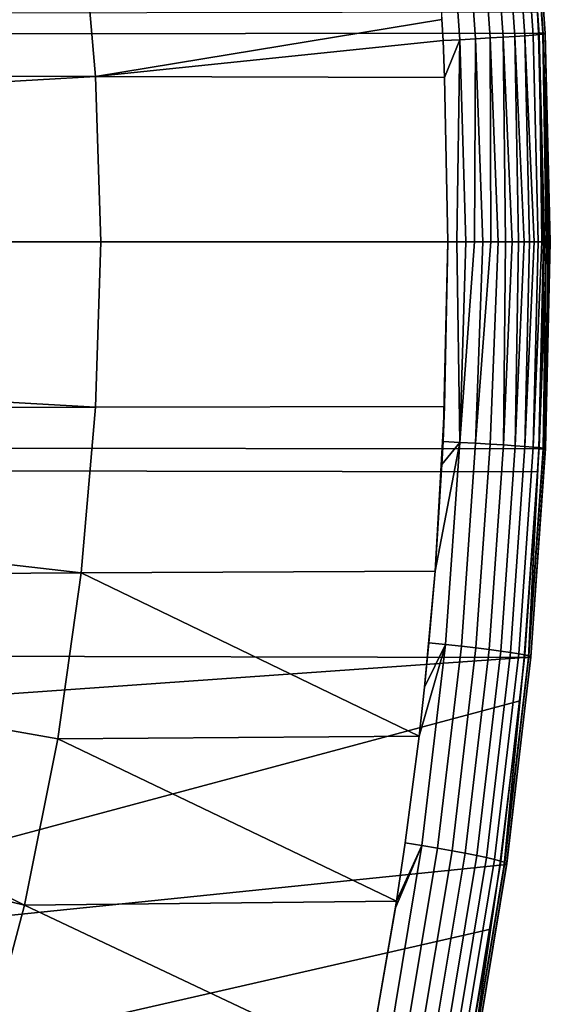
# Model space of a CAD drawing. Header units: metres. Extents: x -25 to 132, y -25 to 25.
# Tile 245 of 256: x 129.14 to 132.19, y -4.37 to 1.27. Entities that reach past the tile are written whole.
import ezdxf

# ---------------------------------------------------------------- set-up
doc = ezdxf.new("R2010")
doc.units = ezdxf.units.M
doc.layers.add('solid_12_061_071_XXX', color=7, linetype='CONTINUOUS')

msp = doc.modelspace()

# ---------------------------------------------------------------- linework, layer by layer
at = {"layer": 'solid_12_061_071_XXX'}
for points in [[(132.003815, 2.372378, 90.220955), (132.087006, 1.186816, 90.249084), (132.040543, 1.183179, 90.155243), (131.95752, 2.365123, 90.127151)], [(132.03891, 2.378734, 90.319572), (132.122253, 1.190005, 90.347702), (132.087006, 1.186816, 90.249084), (132.003815, 2.372378, 90.220955)], [(132.062332, 2.384105, 90.421646), (132.145813, 1.192704, 90.44976), (132.122253, 1.190005, 90.347702), (132.03891, 2.378734, 90.319572)], [(132.060196, 2.393651, 90.734657), (132.113403, 1.31762, 90.862473), (132.119263, 1.197912, 90.864433)], [(132.060196, 2.393651, 90.734657), (132.119263, 1.197912, 90.864433), (132.143967, 1.197522, 90.762642)], [(132.060196, 2.393651, 90.734657), (132.143967, 1.197522, 90.762642), (132.156754, 1.196488, 90.658646), (132.073044, 2.391615, 90.630608)], [(132.073776, 2.388418, 90.525795), (132.157364, 1.194874, 90.553879), (132.145813, 1.192704, 90.44976), (132.062332, 2.384105, 90.421646)], [(132.073044, 2.391615, 90.630608), (132.156754, 1.196488, 90.658646), (132.157364, 1.194874, 90.553879), (132.073776, 2.388418, 90.525795)], [(131.666794, 1.160175, 89.799019), (131.570877, 1.154746, 89.757202), (131.564804, 1.27699, 89.755157), (131.584808, 2.319164, 89.771477)], [(131.674988, 2.329241, 89.824059), (131.757202, 1.165215, 89.851768), (131.666794, 1.160175, 89.799019), (131.584808, 2.319164, 89.771477)], [(131.758408, 2.339005, 89.886833), (131.840851, 1.170101, 89.91468), (131.757202, 1.165215, 89.851768), (131.674988, 2.329241, 89.824059)], [(131.833969, 2.348323, 89.958946), (131.916611, 1.174764, 89.9869), (131.840851, 1.170101, 89.91468), (131.758408, 2.339005, 89.886833)], [(131.90065, 2.357068, 90.039413), (131.98349, 1.179144, 90.067451), (131.916611, 1.174764, 89.9869), (131.833969, 2.348323, 89.958946)], [(131.95752, 2.365123, 90.127151), (132.040543, 1.183179, 90.155243), (131.98349, 1.179144, 90.067451), (131.90065, 2.357068, 90.039413)], [(129.575958, 0.948505, 89.021164), (127.581657, 0.954169, 88.285645), (127.509666, 1.669553, 88.262924), (129.493927, 1.898662, 88.994637)], [(131.564804, 1.27699, 89.755157), (129.575958, 0.948505, 89.021164), (129.493927, 1.898662, 88.994637), (131.525253, 1.888474, 89.74189)], [(132.113403, 1.31762, 90.862473), (128.748001, 1.312482, 101.871193), (128.753815, 1.194196, 101.87294), (132.119263, 1.197912, 90.864433)], [(131.564804, 1.27699, 89.755157), (131.570877, 1.154746, 89.757202), (129.575958, 0.948505, 89.021164)], [(128.753815, 1.194196, 101.87294), (128.78183, 0, 101.881355), (132.147156, 0, 90.873856), (132.119263, 1.197912, 90.864433)], [(132.040543, 1.183179, 90.155243), (132.087006, 1.186816, 90.249084), (132.116425, 0, 90.262596), (132.092834, 0, 90.210968)], [(132.087006, 1.186816, 90.249084), (132.122253, 1.190005, 90.347702), (132.136719, 0, 90.315605), (132.116425, 0, 90.262596)], [(132.143967, 1.197522, 90.762642), (132.119263, 1.197912, 90.864433), (132.147156, 0, 90.873856), (132.162018, 0, 90.819069)], [(132.122253, 1.190005, 90.347702), (132.145813, 1.192704, 90.44976), (132.167099, 0, 90.424927), (132.153625, 0, 90.369789)], [(132.122253, 1.190005, 90.347702), (132.153625, 0, 90.369789), (132.136719, 0, 90.315605)], [(132.143967, 1.197522, 90.762642), (132.162018, 0, 90.819069), (132.173416, 0, 90.763466)], [(132.156754, 1.196488, 90.658646), (132.143967, 1.197522, 90.762642), (132.173416, 0, 90.763466), (132.18129, 0, 90.707253)], [(132.145813, 1.192704, 90.44976), (132.157364, 1.194874, 90.553879), (132.183472, 0, 90.537209), (132.177048, 0, 90.480812)], [(132.145813, 1.192704, 90.44976), (132.177048, 0, 90.480812), (132.167099, 0, 90.424927)], [(132.156754, 1.196488, 90.658646), (132.18129, 0, 90.707253), (132.185593, 0, 90.650658)], [(132.157364, 1.194874, 90.553879), (132.156754, 1.196488, 90.658646), (132.185593, 0, 90.650658), (132.186325, 0, 90.593895)], [(132.157364, 1.194874, 90.553879), (132.186325, 0, 90.593895), (132.183472, 0, 90.537209)], [(131.570877, 1.154746, 89.757202), (131.579971, 0.942719, 89.760269), (129.575958, 0.948505, 89.021164)], [(131.666794, 1.160175, 89.799019), (131.579971, 0.942719, 89.760269), (131.570877, 1.154746, 89.757202)], [(131.650742, 0, 89.787727), (131.598145, 0, 89.766403), (131.579971, 0.942719, 89.760269), (131.666794, 1.160175, 89.799019)], [(131.666794, 1.160175, 89.799019), (131.701904, 0, 89.812325), (131.650742, 0, 89.787727)], [(131.666794, 1.160175, 89.799019), (131.757202, 1.165215, 89.851768), (131.751404, 0, 89.840096), (131.701904, 0, 89.812325)], [(131.757202, 1.165215, 89.851768), (131.799057, 0, 89.870941), (131.751404, 0, 89.840096)], [(131.757202, 1.165215, 89.851768), (131.840851, 1.170101, 89.91468), (131.844666, 0, 89.904724), (131.799057, 0, 89.870941)], [(131.840851, 1.170101, 89.91468), (131.916611, 1.174764, 89.9869), (131.929062, 0, 89.980568), (131.888062, 0, 89.941315)], [(131.840851, 1.170101, 89.91468), (131.888062, 0, 89.941315), (131.844666, 0, 89.904724)], [(131.916611, 1.174764, 89.9869), (131.98349, 1.179144, 90.067451), (132.003235, 0, 90.066422), (131.967499, 0, 90.022324)], [(131.916611, 1.174764, 89.9869), (131.967499, 0, 90.022324), (131.929062, 0, 89.980568)], [(131.98349, 1.179144, 90.067451), (132.040543, 1.183179, 90.155243), (132.066025, 0, 90.160934), (132.036118, 0, 90.112686)], [(131.98349, 1.179144, 90.067451), (132.036118, 0, 90.112686), (132.003235, 0, 90.066422)], [(132.040543, 1.183179, 90.155243), (132.092834, 0, 90.210968), (132.066025, 0, 90.160934)], [(127.589882, 0.833973, 88.288239), (127.581657, 0.954169, 88.285645), (129.575958, 0.948505, 89.021164)], [(129.607346, 0, 89.031548), (127.616547, 0, 88.296684), (127.589882, 0.833973, 88.288239), (129.575958, 0.948505, 89.021164)], [(131.598145, 0, 89.766403), (129.607346, 0, 89.031548), (129.575958, 0.948505, 89.021164), (131.579971, 0.942719, 89.760269)], [(127.589882, -0.833992, 88.288239), (127.616547, 0, 88.296684), (129.607346, 0, 89.031548), (129.575958, -0.948505, 89.021164)], [(128.78183, 0, 101.881355), (128.754318, -1.183467, 101.873093), (132.119766, -1.187136, 90.864601), (132.147156, 0, 90.873856)], [(129.575958, -0.948505, 89.021164), (129.607346, 0, 89.031548), (131.598145, 0, 89.766403), (131.579971, -0.942812, 89.760262)], [(131.571365, -1.144393, 89.757362), (131.579971, -0.942812, 89.760262), (131.598145, 0, 89.766403)], [(131.667297, -1.149742, 89.799187), (131.571365, -1.144393, 89.757362), (131.598145, 0, 89.766403), (131.650742, 0, 89.787727)], [(131.650742, 0, 89.787727), (131.701904, 0, 89.812325), (131.667297, -1.149742, 89.799187)], [(131.799057, 0, 89.870941), (131.75769, -1.154737, 89.851936), (131.667297, -1.149742, 89.799187), (131.751404, 0, 89.840096)], [(131.701904, 0, 89.812325), (131.751404, 0, 89.840096), (131.667297, -1.149742, 89.799187)], [(131.888062, 0, 89.941315), (131.841339, -1.159578, 89.914848), (131.75769, -1.154737, 89.851936), (131.844666, 0, 89.904724)], [(131.799057, 0, 89.870941), (131.844666, 0, 89.904724), (131.75769, -1.154737, 89.851936)], [(131.888062, 0, 89.941315), (131.929062, 0, 89.980568), (131.917114, -1.1642, 89.987068), (131.841339, -1.159578, 89.914848)], [(131.967499, 0, 90.022324), (132.003235, 0, 90.066422), (131.983978, -1.16854, 90.067619), (131.917114, -1.1642, 89.987068)], [(131.929062, 0, 89.980568), (131.967499, 0, 90.022324), (131.917114, -1.1642, 89.987068)], [(132.036118, 0, 90.112686), (132.066025, 0, 90.160934), (132.041031, -1.172539, 90.155411), (131.983978, -1.16854, 90.067619)], [(132.003235, 0, 90.066422), (132.036118, 0, 90.112686), (131.983978, -1.16854, 90.067619)], [(132.116425, 0, 90.262596), (132.087509, -1.176144, 90.249252), (132.041031, -1.172539, 90.155411), (132.092834, 0, 90.210968)], [(132.066025, 0, 90.160934), (132.092834, 0, 90.210968), (132.041031, -1.172539, 90.155411)], [(132.153625, 0, 90.369789), (132.122757, -1.179304, 90.34787), (132.087509, -1.176144, 90.249252), (132.136719, 0, 90.315605)], [(132.116425, 0, 90.262596), (132.136719, 0, 90.315605), (132.087509, -1.176144, 90.249252)], [(132.162018, 0, 90.819069), (132.147156, 0, 90.873856), (132.119766, -1.187136, 90.864601), (132.14447, -1.186754, 90.76281)], [(132.177048, 0, 90.480812), (132.146317, -1.181978, 90.449936), (132.122757, -1.179304, 90.34787), (132.167099, 0, 90.424927)], [(132.153625, 0, 90.369789), (132.167099, 0, 90.424927), (132.122757, -1.179304, 90.34787)], [(132.162018, 0, 90.819069), (132.14447, -1.186754, 90.76281), (132.157242, -1.185728, 90.658821), (132.173416, 0, 90.763466)], [(132.186325, 0, 90.593895), (132.157867, -1.184129, 90.554054), (132.146317, -1.181978, 90.449936), (132.183472, 0, 90.537209)], [(132.177048, 0, 90.480812), (132.183472, 0, 90.537209), (132.146317, -1.181978, 90.449936)], [(132.18129, 0, 90.707253), (132.157242, -1.185728, 90.658821), (132.157867, -1.184129, 90.554054), (132.185593, 0, 90.650658)], [(132.18129, 0, 90.707253), (132.173416, 0, 90.763466), (132.157242, -1.185728, 90.658821)], [(132.186325, 0, 90.593895), (132.185593, 0, 90.650658), (132.157867, -1.184129, 90.554054)], [(129.575958, -0.948505, 89.021164), (127.581665, -0.95417, 88.285645), (127.589882, -0.833992, 88.288239)], [(127.509666, -1.669588, 88.262924), (127.581665, -0.95417, 88.285645), (129.575958, -0.948505, 89.021164), (129.493942, -1.898662, 88.994637)], [(129.493942, -1.898662, 88.994637), (129.575958, -0.948505, 89.021164), (131.579971, -0.942812, 89.760262), (131.525253, -1.888476, 89.74189)], [(131.571365, -1.144393, 89.757362), (131.525253, -1.888476, 89.74189), (131.579971, -0.942812, 89.760262)], [(128.754318, -1.183467, 101.873093), (128.748001, -1.312204, 101.871201), (132.113403, -1.317628, 90.862473), (132.119766, -1.187136, 90.864601)], [(131.5858, -2.308767, 89.771805), (131.490112, -2.298488, 89.730156), (131.525253, -1.888476, 89.74189), (131.667297, -1.149742, 89.799187)], [(131.571365, -1.144393, 89.757362), (131.564835, -1.276454, 89.755165), (131.525253, -1.888476, 89.74189)], [(131.667297, -1.149742, 89.799187), (131.525253, -1.888476, 89.74189), (131.564835, -1.276454, 89.755165)], [(131.667297, -1.149742, 89.799187), (131.564835, -1.276454, 89.755165), (131.571365, -1.144393, 89.757362)], [(131.667297, -1.149742, 89.799187), (131.75769, -1.154737, 89.851936), (131.675964, -2.318799, 89.824394), (131.5858, -2.308767, 89.771805)], [(131.75769, -1.154737, 89.851936), (131.841339, -1.159578, 89.914848), (131.759399, -2.328518, 89.887169), (131.675964, -2.318799, 89.824394)], [(131.841339, -1.159578, 89.914848), (131.917114, -1.1642, 89.987068), (131.834961, -2.337795, 89.959282), (131.759399, -2.328518, 89.887169)], [(131.917114, -1.1642, 89.987068), (131.983978, -1.16854, 90.067619), (131.901642, -2.346501, 90.039749), (131.834961, -2.337795, 89.959282)], [(131.983978, -1.16854, 90.067619), (132.041031, -1.172539, 90.155411), (131.958511, -2.35452, 90.127487), (131.901642, -2.346501, 90.039749)], [(132.041031, -1.172539, 90.155411), (132.087509, -1.176144, 90.249252), (132.004807, -2.361743, 90.221291), (131.958511, -2.35452, 90.127487)], [(132.087509, -1.176144, 90.249252), (132.122757, -1.179304, 90.34787), (132.039917, -2.368071, 90.319908), (132.004807, -2.361743, 90.221291)], [(132.122757, -1.179304, 90.34787), (132.146317, -1.181978, 90.449936), (132.063339, -2.373418, 90.421982), (132.039917, -2.368071, 90.319908)], [(132.157242, -1.185728, 90.658821), (132.14447, -1.186754, 90.76281), (132.061188, -2.382922, 90.734993), (132.074051, -2.380894, 90.630943)], [(132.146317, -1.181978, 90.449936), (132.157867, -1.184129, 90.554054), (132.074768, -2.377712, 90.526131), (132.063339, -2.373418, 90.421982)], [(132.157867, -1.184129, 90.554054), (132.157242, -1.185728, 90.658821), (132.074051, -2.380894, 90.630943), (132.074768, -2.377712, 90.526131)], [(132.14447, -1.186754, 90.76281), (132.119766, -1.187136, 90.864601), (132.061188, -2.382922, 90.734993)], [(132.061188, -2.382922, 90.734993), (132.119766, -1.187136, 90.864601), (132.113403, -1.317628, 90.862473)], [(128.748001, -1.312204, 101.871201), (128.6707, -2.376673, 101.847969), (132.036423, -2.383684, 90.836838), (132.113403, -1.317628, 90.862473)], [(132.061188, -2.382922, 90.734993), (132.113403, -1.317628, 90.862473), (132.036423, -2.383684, 90.836838)], [(129.493942, -1.898662, 88.994637), (127.476425, -1.910711, 88.252464), (127.509666, -1.669588, 88.262924)], [(127.375511, -2.500889, 88.220802), (127.476425, -1.910711, 88.252464), (129.493942, -1.898662, 88.994637), (129.359879, -2.850202, 88.951797)], [(131.433609, -2.834718, 89.711403), (129.359879, -2.850202, 88.951797), (129.493942, -1.898662, 88.994637)], [(131.464767, -2.553125, 89.721725), (131.433609, -2.834718, 89.711403), (129.493942, -1.898662, 88.994637), (131.525253, -1.888476, 89.74189)], [(131.490112, -2.298488, 89.730156), (131.464767, -2.553125, 89.721725), (131.525253, -1.888476, 89.74189)], [(131.449692, -3.462322, 89.726685), (131.35434, -3.447487, 89.685295), (131.433609, -2.834718, 89.711403), (131.5858, -2.308767, 89.771805)], [(131.5858, -2.308767, 89.771805), (131.433609, -2.834718, 89.711403), (131.464767, -2.553125, 89.721725)], [(131.5858, -2.308767, 89.771805), (131.675964, -2.318799, 89.824394), (131.539474, -3.477371, 89.779007), (131.449692, -3.462322, 89.726685)], [(131.5858, -2.308767, 89.771805), (131.464767, -2.553125, 89.721725), (131.490112, -2.298488, 89.730156)], [(131.675964, -2.318799, 89.824394), (131.759399, -2.328518, 89.887169), (131.622528, -3.491946, 89.841553), (131.539474, -3.477371, 89.779007)], [(131.759399, -2.328518, 89.887169), (131.834961, -2.337795, 89.959282), (131.697739, -3.505848, 89.913483), (131.622528, -3.491946, 89.841553)], [(131.834961, -2.337795, 89.959282), (131.901642, -2.346501, 90.039749), (131.764084, -3.518889, 89.993813), (131.697739, -3.505848, 89.913483)], [(131.901642, -2.346501, 90.039749), (131.958511, -2.35452, 90.127487), (131.820648, -3.530891, 90.081451), (131.764084, -3.518889, 89.993813)], [(131.958511, -2.35452, 90.127487), (132.004807, -2.361743, 90.221291), (131.866669, -3.54169, 90.175209), (131.820648, -3.530891, 90.081451)], [(132.004807, -2.361743, 90.221291), (132.039917, -2.368071, 90.319908), (131.90152, -3.55114, 90.273796), (131.866669, -3.54169, 90.175209)], [(132.039917, -2.368071, 90.319908), (132.063339, -2.373418, 90.421982), (131.924713, -3.559111, 90.375885), (131.90152, -3.55114, 90.273796)], [(128.531158, -3.564326, 101.806038), (132.011978, -2.63283, 90.828743), (132.036423, -2.383684, 90.836838), (128.646561, -2.621575, 101.840714)], [(128.6707, -2.376673, 101.847969), (128.646561, -2.621575, 101.840714), (132.036423, -2.383684, 90.836838)], [(132.074051, -2.380894, 90.630943), (132.061188, -2.382922, 90.734993), (131.922104, -3.573182, 90.689117), (131.935089, -3.570208, 90.584969)], [(132.061188, -2.382922, 90.734993), (132.036423, -2.383684, 90.836838), (131.922104, -3.573182, 90.689117)], [(131.922104, -3.573182, 90.689117), (132.036423, -2.383684, 90.836838), (132.011978, -2.63283, 90.828743)], [(132.063339, -2.373418, 90.421982), (132.074768, -2.377712, 90.526131), (131.935959, -3.565496, 90.48008), (131.924713, -3.559111, 90.375885)], [(132.074768, -2.377712, 90.526131), (132.074051, -2.380894, 90.630943), (131.935089, -3.570208, 90.584969), (131.935959, -3.565496, 90.48008)], [(129.170334, -3.803813, 88.89193), (127.298264, -2.868957, 88.196648), (127.375511, -2.500889, 88.220802), (129.359879, -2.850202, 88.951797)], [(128.477676, -3.923881, 101.789978), (131.897232, -3.574297, 90.791054), (132.011978, -2.63283, 90.828743), (128.531158, -3.564326, 101.806038)], [(131.922104, -3.573182, 90.689117), (132.011978, -2.63283, 90.828743), (131.897232, -3.574297, 90.791054)], [(127.179878, -3.272641, 88.159813), (127.298264, -2.868957, 88.196648), (129.170334, -3.803813, 88.89193), (127.187714, -3.322001, 88.162224)], [(131.30452, -3.780907, 89.669006), (129.170334, -3.803813, 88.89193), (129.359879, -2.850202, 88.951797)], [(131.35434, -3.447487, 89.685295), (131.30452, -3.780907, 89.669006), (129.359879, -2.850202, 88.951797), (131.433609, -2.834718, 89.711403)], [(128.915833, -4.760256, 88.812378), (127.04303, -3.829462, 88.117393), (127.187714, -3.322001, 88.162224), (129.170334, -3.803813, 88.89193)], [(131.259125, -4.607447, 89.664612), (131.164261, -4.588046, 89.623619), (131.298355, -3.820025, 89.667), (131.449692, -3.462322, 89.726685)], [(131.449692, -3.462322, 89.726685), (131.539474, -3.477371, 89.779007), (131.348343, -4.627483, 89.716568), (131.259125, -4.607447, 89.664612)], [(131.449692, -3.462322, 89.726685), (131.298355, -3.820025, 89.667), (131.30452, -3.780907, 89.669006)], [(131.449692, -3.462322, 89.726685), (131.30452, -3.780907, 89.669006), (131.35434, -3.447487, 89.685295)], [(131.539474, -3.477371, 89.779007), (131.622528, -3.491946, 89.841553), (131.430862, -4.646877, 89.778801), (131.348343, -4.627483, 89.716568)], [(131.622528, -3.491946, 89.841553), (131.697739, -3.505848, 89.913483), (131.505554, -4.665364, 89.850479), (131.430862, -4.646877, 89.778801)], [(131.697739, -3.505848, 89.913483), (131.764084, -3.518889, 89.993813), (131.571426, -4.682692, 89.930611), (131.505554, -4.665364, 89.850479)], [(131.764084, -3.518889, 89.993813), (131.820648, -3.530891, 90.081451), (131.627548, -4.698623, 90.018112), (131.571426, -4.682692, 89.930611)], [(131.820648, -3.530891, 90.081451), (131.866669, -3.54169, 90.175209), (131.673172, -4.712941, 90.111771), (131.627548, -4.698623, 90.018112)], [(131.866669, -3.54169, 90.175209), (131.90152, -3.55114, 90.273796), (131.707657, -4.72545, 90.210327), (131.673172, -4.712941, 90.111771)], [(131.90152, -3.55114, 90.273796), (131.924713, -3.559111, 90.375885), (131.73056, -4.735979, 90.312431), (131.707657, -4.72545, 90.210327)], [(128.336044, -4.743206, 101.747421), (131.842896, -3.940888, 90.773331), (131.897232, -3.574297, 90.791054), (128.477676, -3.923881, 101.789978)], [(131.935089, -3.570208, 90.584969), (131.922104, -3.573182, 90.689117), (131.727341, -4.754395, 90.625931), (131.740463, -4.750551, 90.52166)], [(131.922104, -3.573182, 90.689117), (131.897232, -3.574297, 90.791054), (131.727341, -4.754395, 90.625931)], [(131.727341, -4.754395, 90.625931), (131.897232, -3.574297, 90.791054), (131.842896, -3.940888, 90.773331)], [(131.924713, -3.559111, 90.375885), (131.935959, -3.565496, 90.48008), (131.741547, -4.744384, 90.416679), (131.73056, -4.735979, 90.312431)], [(131.935959, -3.565496, 90.48008), (131.935089, -3.570208, 90.584969), (131.740463, -4.750551, 90.52166), (131.741547, -4.744384, 90.416679)], [(131.164261, -4.588046, 89.623619), (131.136047, -4.733109, 89.614578), (129.170334, -3.803813, 88.89193), (131.30452, -3.780907, 89.669006)], [(131.298355, -3.820025, 89.667), (131.164261, -4.588046, 89.623619), (131.30452, -3.780907, 89.669006)], [(131.136047, -4.733109, 89.614578), (128.915833, -4.760256, 88.812378), (129.170334, -3.803813, 88.89193)], [(128.241852, -5.215016, 101.719101), (131.702393, -4.755838, 90.728027), (131.842896, -3.940888, 90.773331), (128.336044, -4.743206, 101.747421)], [(131.727341, -4.754395, 90.625931), (131.842896, -3.940888, 90.773331), (131.702393, -4.755838, 90.728027)]]:
    msp.add_3dface(points, dxfattribs=at)

doc.saveas('drawing.dxf')
